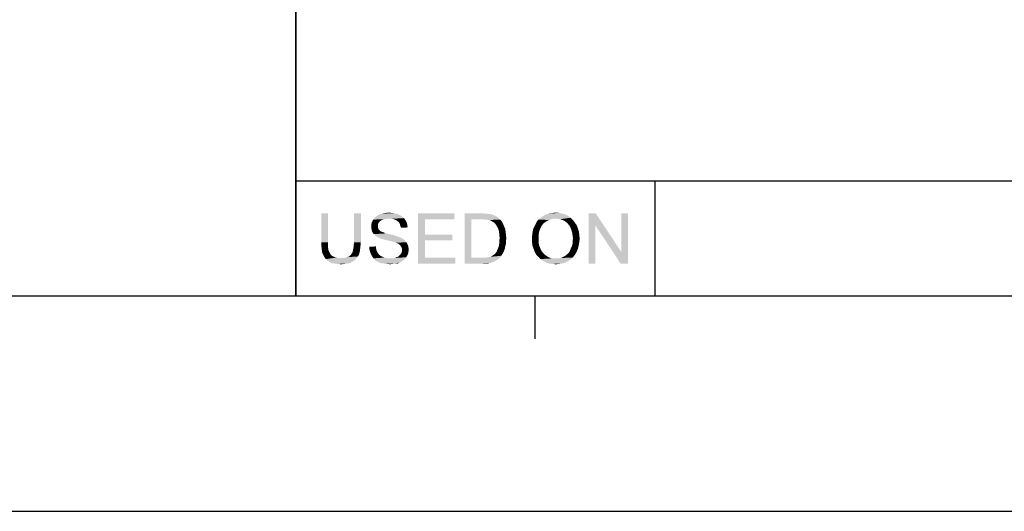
# Model space of a CAD drawing. Extents: x 0 to 1189, y 0 to 841.
# Tile 36 of 125: x 890 to 958, y 0 to 34. Entities that reach past the tile are written whole.
import ezdxf

# ---------------------------------------------------------------- set-up
doc = ezdxf.new("R2010")
doc.units = 0
doc.header["$LTSCALE"] = 65.395
doc.header["$MEASUREMENT"] = 0
doc.layers.get('0').update_dxf_attribs({"linetype": 'CONTINUOUS'})

msp = doc.modelspace()

# ---------------------------------------------------------------- linework, layer by layer
at = {"linetype": 'Continuous'}
for p, q in [((909, 15), (909, 90)), ((909, 40), (909, 23)), ((909, 23), (1160, 23)), ((909, 23), (1160, 23)), ((909, 23), (909, 15)), ((909, 23), (1160, 23)), ((934, 23), (934, 15)), ((15, 15), (1174, 15)), ((909, 15), (1160, 15)), ((925.64286, 15), (925.64286, 12)), ((0, 0), (1189, 0))]:
    msp.add_line(p, q, dxfattribs=at)
for points in [[(911.23753, 20.75), (910.77086, 18.72778), (910.77086, 20.75)], [(910.77086, 18.72778), (911.23753, 20.75), (911.23753, 18.72778)], [(913.51901, 20.75), (913.05234, 18.72778), (913.05234, 20.75)], [(913.05234, 18.72778), (913.51901, 20.75), (913.51901, 18.72778)], [(916.29308, 20.59445), (914.55604, 20.51667), (914.68567, 20.59445)], [(914.55604, 20.51667), (916.29308, 20.59445), (916.39679, 20.51667)], [(916.13753, 20.67222), (914.68567, 20.59445), (914.8153, 20.67222)], [(914.68567, 20.59445), (916.13753, 20.67222), (916.29308, 20.59445)], [(915.98197, 20.72407), (914.8153, 20.67222), (914.97086, 20.72407)], [(914.8153, 20.67222), (915.98197, 20.72407), (916.13753, 20.67222)], [(915.82641, 20.75), (914.97086, 20.72407), (915.12641, 20.75)], [(914.97086, 20.72407), (915.82641, 20.75), (915.98197, 20.72407)], [(915.64493, 20.77593), (915.12641, 20.75), (915.28197, 20.77593)], [(915.12641, 20.75), (915.64493, 20.77593), (915.82641, 20.75)], [(915.28197, 20.77593), (915.46345, 20.80185), (915.64493, 20.77593)], [(917.5116, 20.75), (920.02641, 20.75), (917.97827, 20.33518)], [(917.97827, 20.33518), (917.5116, 17.25), (917.5116, 20.75)], [(917.97827, 20.33518), (920.02641, 20.75), (920.02641, 20.33518)], [(920.75234, 20.75), (921.94493, 20.75), (921.21901, 20.33518)], [(921.21901, 20.33518), (920.75234, 17.25), (920.75234, 20.75)], [(921.94493, 20.75), (922.15234, 20.72408), (921.21901, 20.33518)], [(922.3079, 20.72408), (922.46345, 20.69815), (921.21901, 20.33518)], [(922.15234, 20.72408), (922.3079, 20.72408), (921.21901, 20.33518)], [(922.56716, 20.69815), (922.72271, 20.6463), (921.21901, 20.33518)], [(922.46345, 20.69815), (922.56716, 20.69815), (921.21901, 20.33518)], [(922.72271, 20.6463), (922.85234, 20.59444), (921.21901, 20.33518)], [(922.85234, 20.59444), (922.98197, 20.51667), (921.21901, 20.33518)], [(927.95975, 20.56852), (926.14493, 20.51667), (926.27456, 20.59444)], [(927.75234, 20.67222), (926.27456, 20.59444), (926.43012, 20.67222)], [(926.27456, 20.59444), (927.75234, 20.67222), (927.95975, 20.56852)], [(927.54493, 20.72407), (926.43012, 20.67222), (926.58567, 20.72407)], [(926.43012, 20.67222), (927.54493, 20.72407), (927.75234, 20.67222)], [(926.58567, 20.72407), (926.74123, 20.75), (927.33753, 20.77593)], [(926.58567, 20.72407), (927.33753, 20.77593), (927.54493, 20.72407)], [(927.33753, 20.77593), (926.74123, 20.75), (926.92271, 20.77593)], [(926.92271, 20.77593), (927.10419, 20.80185), (927.33753, 20.77593)], [(929.87827, 20.75), (929.85234, 19.92037), (929.38567, 17.25)], [(929.87827, 20.75), (929.38567, 17.25), (929.38567, 20.75)], [(929.85234, 19.92037), (929.87827, 20.75), (931.66716, 18.0537)], [(931.6153, 17.25), (931.66716, 18.0537), (932.13382, 20.75)], [(931.6153, 17.25), (932.13382, 20.75), (932.13382, 17.25)], [(932.13382, 20.75), (931.66716, 18.0537), (931.66716, 20.75)], [(914.73753, 20.05), (914.24493, 19.94629), (914.27086, 20.07593)], [(914.24493, 19.94629), (914.73753, 20.05), (914.7116, 19.94629)], [(914.7116, 19.94629), (914.7116, 19.84259), (914.24493, 19.81667)], [(914.7116, 19.94629), (914.24493, 19.81667), (914.24493, 19.94629)], [(914.8153, 20.1537), (914.27086, 20.07593), (914.32271, 20.20556)], [(914.27086, 20.07593), (914.8153, 20.1537), (914.73753, 20.05)], [(914.99679, 20.28333), (914.32271, 20.20556), (914.37456, 20.30926)], [(914.99679, 20.28333), (914.89308, 20.23148), (914.32271, 20.20556)], [(914.32271, 20.20556), (914.89308, 20.23148), (914.8153, 20.1537)], [(915.48938, 20.38704), (914.37456, 20.30926), (914.47827, 20.43889)], [(915.48938, 20.38704), (915.28197, 20.36111), (914.37456, 20.30926)], [(915.28197, 20.36111), (915.12641, 20.33518), (914.37456, 20.30926)], [(914.37456, 20.30926), (915.12641, 20.33518), (914.99679, 20.28333)], [(916.39679, 20.51667), (914.47827, 20.43889), (914.55604, 20.51667)], [(914.47827, 20.43889), (916.39679, 20.51667), (916.52641, 20.41296)], [(914.47827, 20.43889), (916.52641, 20.41296), (915.48938, 20.38704)], [(915.67086, 20.36111), (915.48938, 20.38704), (916.52641, 20.41296)], [(915.82641, 20.33518), (915.67086, 20.36111), (916.52641, 20.41296)], [(915.82641, 20.33518), (916.52641, 20.41296), (916.60419, 20.30926)], [(916.60419, 20.30926), (915.95604, 20.28333), (915.82641, 20.33518)], [(916.05975, 20.20556), (915.95604, 20.28333), (916.60419, 20.30926)], [(916.05975, 20.20556), (916.60419, 20.30926), (916.68197, 20.17963)], [(916.68197, 20.17963), (916.16345, 20.12778), (916.05975, 20.20556)], [(916.16345, 20.12778), (916.68197, 20.17963), (916.73382, 20.05)], [(916.73382, 20.05), (916.24123, 19.99815), (916.16345, 20.12778)], [(916.24123, 19.99815), (916.73382, 20.05), (916.75975, 19.89444)], [(916.75975, 19.89444), (916.26716, 19.86852), (916.24123, 19.99815)], [(916.26716, 19.86852), (916.75975, 19.89444), (916.78567, 19.76482)], [(917.97827, 20.33518), (917.97827, 19.27222), (917.5116, 17.25)], [(921.21901, 20.33518), (921.21901, 17.66482), (920.75234, 17.25)], [(922.98197, 20.51667), (923.08567, 20.43889), (921.21901, 20.33518)], [(921.94493, 20.33518), (921.21901, 20.33518), (923.08567, 20.43889)], [(922.15234, 20.30926), (921.94493, 20.33518), (923.08567, 20.43889)], [(922.3079, 20.30926), (922.15234, 20.30926), (923.08567, 20.43889)], [(922.3079, 20.30926), (923.08567, 20.43889), (923.2153, 20.30926)], [(923.2153, 20.30926), (922.43753, 20.28333), (922.3079, 20.30926)], [(922.54123, 20.25741), (922.43753, 20.28333), (923.2153, 20.30926)], [(922.67086, 20.17963), (922.54123, 20.25741), (923.2153, 20.30926)], [(922.67086, 20.17963), (923.2153, 20.30926), (923.34493, 20.17963)], [(923.34493, 20.17963), (922.80049, 20.10185), (922.67086, 20.17963)], [(922.80049, 20.10185), (923.34493, 20.17963), (923.42271, 20.02407)], [(923.42271, 20.02407), (922.90419, 19.99815), (922.80049, 20.10185)], [(922.98197, 19.86852), (922.90419, 19.99815), (923.42271, 20.02407)], [(922.98197, 19.86852), (923.42271, 20.02407), (923.50049, 19.84259)], [(926.17086, 19.9463), (925.62641, 19.86852), (925.70419, 20.02407)], [(925.62641, 19.86852), (926.17086, 19.9463), (926.09308, 19.84259)], [(926.43012, 20.17963), (926.24864, 20.05), (925.70419, 20.02407)], [(926.43012, 20.17963), (925.70419, 20.02407), (925.78197, 20.17963)], [(925.70419, 20.02407), (926.24864, 20.05), (926.17086, 19.9463)], [(926.63753, 20.28333), (925.78197, 20.17963), (925.88567, 20.30926)], [(925.78197, 20.17963), (926.63753, 20.28333), (926.43012, 20.17963)], [(927.10419, 20.38704), (925.88567, 20.30926), (926.0153, 20.41296)], [(927.10419, 20.38704), (926.87086, 20.36111), (925.88567, 20.30926)], [(925.88567, 20.30926), (926.87086, 20.36111), (926.63753, 20.28333)], [(928.14123, 20.43889), (926.0153, 20.41296), (926.14493, 20.51667)], [(927.10419, 20.38704), (926.0153, 20.41296), (928.14123, 20.43889)], [(926.14493, 20.51667), (927.95975, 20.56852), (928.14123, 20.43889)], [(927.25975, 20.36111), (927.10419, 20.38704), (928.14123, 20.43889)], [(927.4153, 20.33519), (927.25975, 20.36111), (928.14123, 20.43889)], [(927.57086, 20.28333), (927.4153, 20.33519), (928.14123, 20.43889)], [(927.57086, 20.28333), (928.14123, 20.43889), (928.29679, 20.28333)], [(928.29679, 20.28333), (927.72641, 20.20556), (927.57086, 20.28333)], [(927.85604, 20.10185), (927.72641, 20.20556), (928.29679, 20.28333)], [(927.85604, 20.10185), (928.29679, 20.28333), (928.42641, 20.10185)], [(928.42641, 20.10185), (927.95975, 19.99815), (927.85604, 20.10185)], [(927.95975, 19.99815), (928.42641, 20.10185), (928.55604, 19.92037)], [(928.55604, 19.92037), (928.06345, 19.86852), (927.95975, 19.99815)], [(928.14123, 19.71296), (928.06345, 19.86852), (928.55604, 19.92037)], [(928.14123, 19.71296), (928.55604, 19.92037), (928.63382, 19.71296)], [(929.38567, 17.25), (929.85234, 19.92037), (929.85234, 17.25)], [(931.66716, 18.0537), (931.6153, 17.25), (929.85234, 19.92037)], [(914.24493, 19.81667), (914.7116, 19.84259), (914.7116, 19.76482)], [(914.7116, 19.76482), (914.24493, 19.71296), (914.24493, 19.81667)], [(914.24493, 19.71296), (914.7116, 19.76482), (914.73753, 19.68704)], [(914.73753, 19.68704), (914.27086, 19.60926), (914.24493, 19.71296)], [(914.27086, 19.60926), (914.73753, 19.68704), (914.76345, 19.60926)], [(914.76345, 19.60926), (914.29679, 19.47963), (914.27086, 19.60926)], [(914.76345, 19.60926), (914.84123, 19.55741), (914.29679, 19.47963)], [(914.84123, 19.55741), (914.86716, 19.50556), (914.29679, 19.47963)], [(914.29679, 19.47963), (914.86716, 19.50556), (914.91901, 19.47963)], [(914.91901, 19.47963), (914.34864, 19.40185), (914.29679, 19.47963)], [(914.91901, 19.47963), (914.99679, 19.4537), (914.34864, 19.40185)], [(914.99679, 19.4537), (915.07456, 19.42778), (914.34864, 19.40185)], [(914.34864, 19.40185), (915.07456, 19.42778), (915.15234, 19.40185)], [(915.15234, 19.40185), (914.42641, 19.29815), (914.34864, 19.40185)], [(915.15234, 19.40185), (915.25604, 19.35), (914.42641, 19.29815)], [(915.25604, 19.35), (915.38567, 19.32407), (914.42641, 19.29815)], [(914.42641, 19.29815), (915.38567, 19.32407), (915.5153, 19.29815)], [(915.5153, 19.29815), (914.50419, 19.22037), (914.42641, 19.29815)], [(915.5153, 19.29815), (915.74864, 19.2463), (914.50419, 19.22037)], [(914.50419, 19.22037), (915.74864, 19.2463), (915.98197, 19.16852)], [(915.98197, 19.16852), (914.6079, 19.14259), (914.50419, 19.22037)], [(916.78567, 19.76482), (916.31901, 19.73889), (916.26716, 19.86852)], [(917.97827, 19.27222), (917.97827, 18.85741), (917.5116, 17.25)], [(917.97827, 18.85741), (919.89679, 19.27222), (919.89679, 18.85741)], [(917.97827, 19.27222), (919.89679, 19.27222), (917.97827, 18.85741)], [(923.50049, 19.84259), (923.08567, 19.68704), (922.98197, 19.86852)], [(923.08567, 19.68704), (923.50049, 19.84259), (923.57827, 19.66111)], [(923.57827, 19.66111), (923.13753, 19.50556), (923.08567, 19.68704)], [(923.13753, 19.50556), (923.57827, 19.66111), (923.60419, 19.4537)], [(923.60419, 19.4537), (923.16345, 19.27222), (923.13753, 19.50556)], [(923.16345, 19.27222), (923.60419, 19.4537), (923.63012, 19.2463)], [(923.63012, 19.2463), (923.18938, 19.01296), (923.16345, 19.27222)], [(923.18938, 19.01296), (923.63012, 19.2463), (923.65604, 19.01296)], [(925.9116, 19.29815), (925.44493, 19.14259), (925.47086, 19.35)], [(925.44493, 19.14259), (925.9116, 19.29815), (925.9116, 19.11667)], [(925.93753, 19.4537), (925.47086, 19.35), (925.49679, 19.53148)], [(925.47086, 19.35), (925.93753, 19.4537), (925.9116, 19.29815)], [(925.98938, 19.60926), (925.49679, 19.53148), (925.54864, 19.71296)], [(925.49679, 19.53148), (925.98938, 19.60926), (925.93753, 19.4537)], [(926.09308, 19.84259), (925.54864, 19.71296), (925.62641, 19.86852)], [(926.09308, 19.84259), (926.04123, 19.73889), (925.54864, 19.71296)], [(925.54864, 19.71296), (926.04123, 19.73889), (925.98938, 19.60926)], [(928.63382, 19.71296), (928.19308, 19.55741), (928.14123, 19.71296)], [(928.19308, 19.55741), (928.63382, 19.71296), (928.7116, 19.47963)], [(928.7116, 19.47963), (928.24493, 19.37593), (928.19308, 19.55741)], [(928.24493, 19.37593), (928.7116, 19.47963), (928.73753, 19.2463)], [(928.73753, 19.2463), (928.27086, 19.19444), (928.24493, 19.37593)], [(928.29679, 18.98704), (928.27086, 19.19444), (928.73753, 19.2463)], [(928.29679, 18.98704), (928.73753, 19.2463), (928.76345, 18.98704)], [(911.23753, 18.72778), (911.23753, 18.52037), (910.77086, 18.46852)], [(911.23753, 18.72778), (910.77086, 18.46852), (910.77086, 18.72778)], [(910.77086, 18.46852), (911.23753, 18.52037), (911.23753, 18.33889)], [(913.51901, 18.72778), (913.02641, 18.57222), (913.05234, 18.72778)], [(913.02641, 18.57222), (913.51901, 18.72778), (913.49308, 18.46852)], [(913.49308, 18.46852), (913.02641, 18.44259), (913.02641, 18.57222)], [(914.6079, 19.14259), (915.98197, 19.16852), (916.13753, 19.11667)], [(916.13753, 19.11667), (914.73753, 19.06481), (914.6079, 19.14259)], [(914.73753, 19.06481), (916.13753, 19.11667), (916.26716, 19.06481)], [(916.26716, 19.06481), (914.84123, 19.01296), (914.73753, 19.06481)], [(914.84123, 19.01296), (916.26716, 19.06481), (916.39679, 19.01296)], [(916.39679, 19.01296), (914.99679, 18.96111), (914.84123, 19.01296)], [(915.17827, 18.90926), (914.99679, 18.96111), (916.39679, 19.01296)], [(915.17827, 18.90926), (916.39679, 19.01296), (916.52641, 18.90926)], [(916.52641, 18.90926), (915.4116, 18.85741), (915.17827, 18.90926)], [(915.4116, 18.85741), (916.52641, 18.90926), (916.63012, 18.83148)], [(916.63012, 18.83148), (915.61901, 18.80556), (915.4116, 18.85741)], [(915.80049, 18.7537), (915.61901, 18.80556), (916.63012, 18.83148)], [(915.80049, 18.7537), (916.63012, 18.83148), (916.7079, 18.72778)], [(916.7079, 18.72778), (915.93012, 18.70185), (915.80049, 18.7537)], [(916.0079, 18.67593), (915.93012, 18.70185), (916.7079, 18.72778)], [(916.1116, 18.65), (916.0079, 18.67593), (916.7079, 18.72778)], [(916.18938, 18.59815), (916.1116, 18.65), (916.7079, 18.72778)], [(916.18938, 18.59815), (916.7079, 18.72778), (916.75975, 18.59815)], [(916.75975, 18.59815), (916.24123, 18.5463), (916.18938, 18.59815)], [(916.24123, 18.5463), (916.75975, 18.59815), (916.8116, 18.49444)], [(916.8116, 18.49444), (916.29308, 18.46852), (916.24123, 18.5463)], [(917.97827, 18.85741), (917.97827, 17.66482), (917.5116, 17.25)], [(923.63012, 18.62407), (923.13753, 18.49444), (923.16345, 18.65)], [(923.13753, 18.49444), (923.63012, 18.62407), (923.57827, 18.46852)], [(923.65604, 19.01296), (923.16345, 18.83148), (923.18938, 19.01296)], [(923.16345, 18.83148), (923.65604, 19.01296), (923.63012, 18.80556)], [(923.63012, 18.80556), (923.16345, 18.65), (923.16345, 18.83148)], [(923.16345, 18.65), (923.63012, 18.80556), (923.63012, 18.62407)], [(925.9116, 19.11667), (925.44493, 18.93519), (925.44493, 19.14259)], [(925.44493, 18.93519), (925.9116, 19.11667), (925.9116, 18.93519)], [(925.9116, 18.93519), (925.9116, 18.77963), (925.44493, 18.72778)], [(925.9116, 18.93519), (925.44493, 18.72778), (925.44493, 18.93519)], [(925.44493, 18.72778), (925.9116, 18.77963), (925.9116, 18.65)], [(925.9116, 18.65), (925.47086, 18.49444), (925.44493, 18.72778)], [(925.9116, 18.65), (925.93753, 18.52037), (925.47086, 18.49444)], [(925.47086, 18.49444), (925.93753, 18.52037), (925.98938, 18.39074)], [(928.68567, 18.46852), (928.19308, 18.39074), (928.24493, 18.52037)], [(928.24493, 18.52037), (928.27086, 18.67593), (928.73753, 18.72778)], [(928.24493, 18.52037), (928.73753, 18.72778), (928.68567, 18.46852)], [(928.76345, 18.98704), (928.27086, 18.83148), (928.29679, 18.98704)], [(928.27086, 18.83148), (928.76345, 18.98704), (928.73753, 18.72778)], [(928.73753, 18.72778), (928.27086, 18.67593), (928.27086, 18.83148)], [(911.23753, 18.33889), (910.79679, 18.23518), (910.77086, 18.46852)], [(910.79679, 18.23518), (911.23753, 18.33889), (911.26345, 18.18333)], [(911.26345, 18.18333), (910.82271, 18.02778), (910.79679, 18.23518)], [(911.26345, 18.18333), (911.3153, 18.07963), (910.82271, 18.02778)], [(910.82271, 18.02778), (911.3153, 18.07963), (911.36716, 17.97593)], [(911.36716, 17.97593), (910.90049, 17.8463), (910.82271, 18.02778)], [(911.36716, 17.97593), (911.41901, 17.87222), (910.90049, 17.8463)], [(910.90049, 17.8463), (911.41901, 17.87222), (911.49679, 17.79444)], [(911.49679, 17.79444), (910.97827, 17.69074), (910.90049, 17.8463)], [(912.68938, 17.74259), (912.81901, 17.8463), (913.38938, 17.87222)], [(912.68938, 17.74259), (913.38938, 17.87222), (913.3116, 17.74259)], [(913.38938, 17.87222), (912.81901, 17.8463), (912.87086, 17.92407)], [(912.87086, 17.92407), (912.92271, 18.00185), (913.44123, 18.0537)], [(912.87086, 17.92407), (913.44123, 18.0537), (913.38938, 17.87222)], [(913.44123, 18.0537), (912.92271, 18.00185), (912.94864, 18.07963)], [(912.94864, 18.07963), (912.97456, 18.18333), (913.46716, 18.23518)], [(912.94864, 18.07963), (913.46716, 18.23518), (913.44123, 18.0537)], [(913.46716, 18.23518), (912.97456, 18.18333), (913.00049, 18.31296)], [(913.00049, 18.31296), (913.02641, 18.44259), (913.49308, 18.46852)], [(913.00049, 18.31296), (913.49308, 18.46852), (913.46716, 18.23518)], [(914.1153, 18.41667), (914.58197, 18.44259), (914.58197, 18.31296)], [(914.58197, 18.31296), (914.1153, 18.23518), (914.1153, 18.41667)], [(914.1153, 18.23518), (914.58197, 18.31296), (914.6079, 18.18333)], [(914.6079, 18.18333), (914.16716, 18.05371), (914.1153, 18.23518)], [(914.6079, 18.18333), (914.65975, 18.07963), (914.16716, 18.05371)], [(914.16716, 18.05371), (914.65975, 18.07963), (914.7116, 17.97593)], [(914.7116, 17.97593), (914.21901, 17.89815), (914.16716, 18.05371)], [(914.21901, 17.89815), (914.7116, 17.97593), (914.76345, 17.89815)], [(914.76345, 17.89815), (914.29679, 17.76852), (914.21901, 17.89815)], [(914.76345, 17.89815), (914.84123, 17.82037), (914.29679, 17.76852)], [(916.75975, 17.82037), (916.16345, 17.76852), (916.24123, 17.8463)], [(916.24123, 17.8463), (916.29308, 17.89815), (916.8116, 17.95)], [(916.24123, 17.8463), (916.8116, 17.95), (916.75975, 17.82037)], [(916.29308, 18.46852), (916.8116, 18.49444), (916.83753, 18.36481)], [(916.83753, 18.36481), (916.37086, 18.33889), (916.29308, 18.46852)], [(916.8116, 17.95), (916.29308, 17.89815), (916.37086, 18.05371)], [(916.37086, 18.33889), (916.83753, 18.36481), (916.86345, 18.23518)], [(916.86345, 18.23518), (916.39679, 18.20926), (916.37086, 18.33889)], [(916.83753, 18.07963), (916.37086, 18.05371), (916.39679, 18.20926)], [(916.37086, 18.05371), (916.83753, 18.07963), (916.8116, 17.95)], [(916.39679, 18.20926), (916.86345, 18.23518), (916.83753, 18.07963)], [(922.69679, 17.79445), (922.74864, 17.8463), (923.37086, 17.89815)], [(922.69679, 17.79445), (923.37086, 17.89815), (923.31901, 17.79445)], [(923.37086, 17.89815), (922.74864, 17.8463), (922.82641, 17.89815)], [(922.82641, 17.89815), (922.90419, 17.97593), (923.44864, 18.02778)], [(922.82641, 17.89815), (923.44864, 18.02778), (923.37086, 17.89815)], [(923.44864, 18.02778), (922.90419, 17.97593), (922.98197, 18.07963)], [(923.50049, 18.15741), (922.98197, 18.07963), (923.03382, 18.20926)], [(922.98197, 18.07963), (923.50049, 18.15741), (923.44864, 18.02778)], [(923.55234, 18.28704), (923.03382, 18.20926), (923.08567, 18.33889)], [(923.03382, 18.20926), (923.55234, 18.28704), (923.50049, 18.15741)], [(923.57827, 18.46852), (923.08567, 18.33889), (923.13753, 18.49444)], [(923.08567, 18.33889), (923.57827, 18.46852), (923.55234, 18.28704)], [(925.98938, 18.39074), (925.54864, 18.28704), (925.47086, 18.49444)], [(925.54864, 18.28704), (925.98938, 18.39074), (926.04123, 18.26111)], [(926.04123, 18.26111), (925.62641, 18.07963), (925.54864, 18.28704)], [(926.04123, 18.26111), (926.09308, 18.15741), (925.62641, 18.07963)], [(925.62641, 18.07963), (926.09308, 18.15741), (926.17086, 18.05371)], [(926.17086, 18.05371), (925.73012, 17.87222), (925.62641, 18.07963)], [(926.17086, 18.05371), (926.24864, 17.95), (925.73012, 17.87222)], [(925.73012, 17.87222), (926.24864, 17.95), (926.32641, 17.87222)], [(926.32641, 17.87222), (925.88567, 17.71667), (925.73012, 17.87222)], [(926.32641, 17.87222), (926.43012, 17.79444), (925.88567, 17.71667)], [(927.57086, 17.69074), (927.67456, 17.74259), (928.42641, 17.8463)], [(927.57086, 17.69074), (928.42641, 17.8463), (928.27086, 17.66481)], [(927.67456, 17.74259), (927.77827, 17.79444), (928.42641, 17.8463)], [(928.42641, 17.8463), (927.77827, 17.79444), (927.85604, 17.87222)], [(927.85604, 17.87222), (927.95975, 17.95), (928.53012, 18.02778)], [(927.85604, 17.87222), (928.53012, 18.02778), (928.42641, 17.8463)], [(928.53012, 18.02778), (927.95975, 17.95), (928.03753, 18.05371)], [(928.03753, 18.05371), (928.08938, 18.15741), (928.63382, 18.26111)], [(928.03753, 18.05371), (928.63382, 18.26111), (928.53012, 18.02778)], [(928.63382, 18.26111), (928.08938, 18.15741), (928.14123, 18.28704)], [(928.14123, 18.28704), (928.19308, 18.39074), (928.68567, 18.46852)], [(928.14123, 18.28704), (928.68567, 18.46852), (928.63382, 18.26111)], [(911.49679, 17.79444), (911.60049, 17.74259), (910.97827, 17.69074)], [(910.97827, 17.69074), (911.60049, 17.74259), (911.70419, 17.69074)], [(911.70419, 17.69074), (911.08197, 17.56111), (910.97827, 17.69074)], [(911.70419, 17.69074), (911.83382, 17.66481), (911.08197, 17.56111)], [(911.83382, 17.66481), (911.96345, 17.63889), (911.08197, 17.56111)], [(912.32641, 17.63889), (913.2079, 17.61296), (911.08197, 17.56111)], [(912.09308, 17.63889), (912.32641, 17.63889), (911.08197, 17.56111)], [(911.96345, 17.63889), (912.09308, 17.63889), (911.08197, 17.56111)], [(911.08197, 17.56111), (913.2079, 17.61296), (913.10419, 17.48333)], [(913.10419, 17.48333), (911.18567, 17.45741), (911.08197, 17.56111)], [(911.18567, 17.45741), (913.10419, 17.48333), (912.94864, 17.37963)], [(912.94864, 17.37963), (911.34123, 17.3537), (911.18567, 17.45741)], [(911.34123, 17.3537), (912.94864, 17.37963), (912.79308, 17.30185)], [(912.79308, 17.30185), (911.49679, 17.27593), (911.34123, 17.3537)], [(911.70419, 17.25), (911.49679, 17.27593), (912.79308, 17.30185)], [(911.70419, 17.25), (912.79308, 17.30185), (912.58567, 17.25)], [(912.58567, 17.25), (911.9116, 17.22407), (911.70419, 17.25)], [(911.9116, 17.22407), (912.58567, 17.25), (912.37827, 17.22407)], [(912.37827, 17.22407), (912.14493, 17.19815), (911.9116, 17.22407)], [(912.32641, 17.63889), (912.53382, 17.69074), (913.3116, 17.74259)], [(912.32641, 17.63889), (913.3116, 17.74259), (913.2079, 17.61296)], [(913.3116, 17.74259), (912.53382, 17.69074), (912.68938, 17.74259)], [(914.29679, 17.76852), (914.84123, 17.82037), (914.94493, 17.76852)], [(914.94493, 17.76852), (914.40049, 17.61296), (914.29679, 17.76852)], [(914.94493, 17.76852), (915.04864, 17.71667), (914.40049, 17.61296)], [(915.04864, 17.71667), (915.15234, 17.66481), (914.40049, 17.61296)], [(915.15234, 17.66481), (915.28197, 17.63889), (914.40049, 17.61296)], [(914.40049, 17.61296), (915.28197, 17.63889), (915.4116, 17.61296)], [(915.4116, 17.61296), (914.50419, 17.50926), (914.40049, 17.61296)], [(915.80049, 17.61296), (916.60419, 17.58704), (914.50419, 17.50926)], [(915.67086, 17.61296), (915.80049, 17.61296), (914.50419, 17.50926)], [(915.56716, 17.61296), (915.67086, 17.61296), (914.50419, 17.50926)], [(915.4116, 17.61296), (915.56716, 17.61296), (914.50419, 17.50926)], [(914.50419, 17.50926), (916.60419, 17.58704), (916.50049, 17.48333)], [(916.50049, 17.48333), (914.63382, 17.40555), (914.50419, 17.50926)], [(914.63382, 17.40555), (916.50049, 17.48333), (916.37086, 17.40555)], [(916.37086, 17.40555), (914.78938, 17.32778), (914.63382, 17.40555)], [(914.78938, 17.32778), (916.37086, 17.40555), (916.24123, 17.32778)], [(916.24123, 17.32778), (914.94493, 17.27593), (914.78938, 17.32778)], [(915.15234, 17.25), (914.94493, 17.27593), (916.24123, 17.32778)], [(915.93012, 17.25), (915.15234, 17.25), (916.24123, 17.32778)], [(915.93012, 17.25), (915.35975, 17.22407), (915.15234, 17.25)], [(915.35975, 17.22407), (915.93012, 17.25), (915.74864, 17.22407)], [(915.74864, 17.22407), (915.56716, 17.19815), (915.35975, 17.22407)], [(915.80049, 17.61296), (915.90419, 17.63889), (916.68197, 17.69074)], [(915.80049, 17.61296), (916.68197, 17.69074), (916.60419, 17.58704)], [(916.68197, 17.69074), (915.90419, 17.63889), (916.0079, 17.69074)], [(915.93012, 17.25), (916.24123, 17.32778), (916.08567, 17.25)], [(916.0079, 17.69074), (916.08567, 17.71667), (916.75975, 17.82037)], [(916.0079, 17.69074), (916.75975, 17.82037), (916.68197, 17.69074)], [(916.08567, 17.71667), (916.16345, 17.76852), (916.75975, 17.82037)], [(917.97827, 17.66482), (920.10419, 17.66482), (917.5116, 17.25)], [(917.5116, 17.25), (920.10419, 17.66482), (920.10419, 17.25)], [(922.28197, 17.66482), (923.16345, 17.61296), (920.75234, 17.25)], [(922.12641, 17.66482), (922.28197, 17.66482), (920.75234, 17.25)], [(921.97086, 17.66482), (922.12641, 17.66482), (920.75234, 17.25)], [(921.21901, 17.66482), (921.97086, 17.66482), (920.75234, 17.25)], [(923.16345, 17.61296), (922.98197, 17.48333), (920.75234, 17.25)], [(922.98197, 17.48333), (922.80049, 17.37963), (920.75234, 17.25)], [(922.80049, 17.37963), (922.56716, 17.30185), (920.75234, 17.25)], [(921.99679, 17.25), (920.75234, 17.25), (922.56716, 17.30185)], [(921.99679, 17.25), (922.56716, 17.30185), (922.3079, 17.25)], [(922.28197, 17.66482), (922.4116, 17.69074), (923.31901, 17.79445)], [(922.28197, 17.66482), (923.31901, 17.79445), (923.16345, 17.61296)], [(922.4116, 17.69074), (922.5153, 17.71667), (923.31901, 17.79445)], [(922.5153, 17.71667), (922.59308, 17.74259), (923.31901, 17.79445)], [(923.31901, 17.79445), (922.59308, 17.74259), (922.69679, 17.79445)], [(926.43012, 17.79444), (926.5079, 17.74259), (925.88567, 17.71667)], [(925.88567, 17.71667), (926.5079, 17.74259), (926.6116, 17.69074)], [(926.6116, 17.69074), (926.04123, 17.56111), (925.88567, 17.71667)], [(926.6116, 17.69074), (926.74123, 17.63889), (926.04123, 17.56111)], [(926.74123, 17.63889), (926.84493, 17.61296), (926.04123, 17.56111)], [(927.2079, 17.61296), (927.33753, 17.61296), (926.04123, 17.56111)], [(927.07827, 17.61296), (927.2079, 17.61296), (926.04123, 17.56111)], [(926.97456, 17.61296), (927.07827, 17.61296), (926.04123, 17.56111)], [(926.84493, 17.61296), (926.97456, 17.61296), (926.04123, 17.56111)], [(928.1153, 17.50926), (926.04123, 17.56111), (927.33753, 17.61296)], [(928.1153, 17.50926), (926.22271, 17.43148), (926.04123, 17.56111)], [(926.22271, 17.43148), (928.1153, 17.50926), (927.93382, 17.40556)], [(927.93382, 17.40556), (926.40419, 17.32778), (926.22271, 17.43148)], [(926.40419, 17.32778), (927.93382, 17.40556), (927.72641, 17.30185)], [(927.72641, 17.30185), (926.63753, 17.25), (926.40419, 17.32778)], [(926.63753, 17.25), (927.72641, 17.30185), (927.51901, 17.25)], [(927.51901, 17.25), (926.84493, 17.22407), (926.63753, 17.25)], [(926.84493, 17.22407), (927.51901, 17.25), (927.3116, 17.22407)], [(927.3116, 17.22407), (927.10419, 17.19815), (926.84493, 17.22407)], [(927.33753, 17.61296), (927.46716, 17.63889), (928.27086, 17.66481)], [(927.33753, 17.61296), (928.27086, 17.66481), (928.1153, 17.50926)], [(928.27086, 17.66481), (927.46716, 17.63889), (927.57086, 17.69074)]]:
    msp.add_solid(points, dxfattribs=at)

doc.saveas('drawing.dxf')
